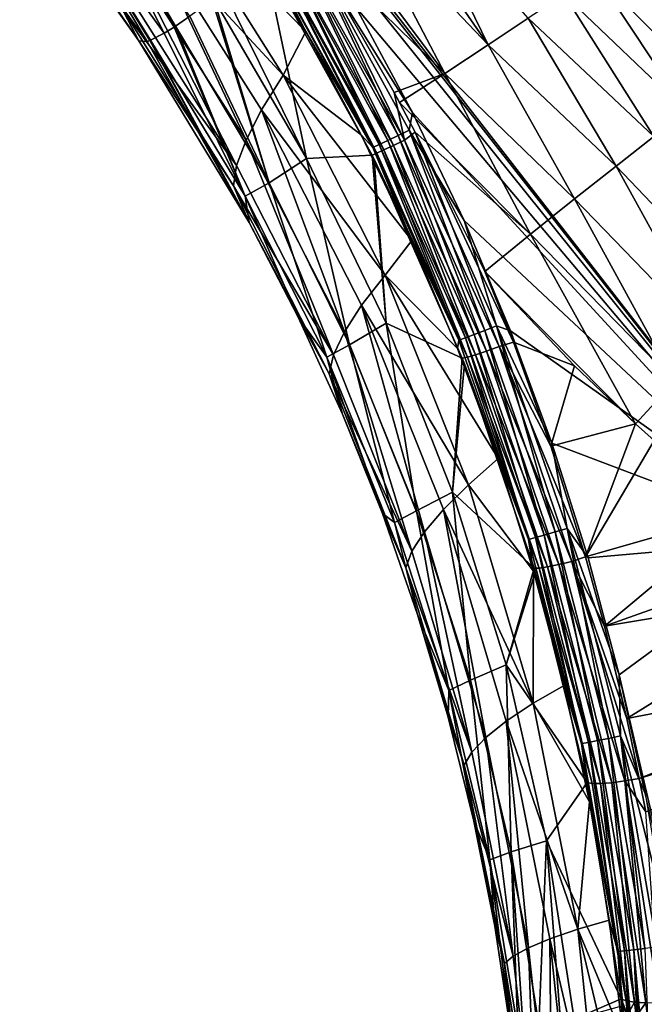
# Model space of a CAD drawing. Header units: metres. Extents: x -109 to 109, y -144 to 54.
# Tile 68 of 150: x -31 to -21, y -57 to -41. Entities that reach past the tile are written whole.
import ezdxf

# ---------------------------------------------------------------- set-up
doc = ezdxf.new("R2010")
doc.units = ezdxf.units.M
doc.layers.add('solid_20062313_XXX', color=7, linetype='CONTINUOUS')

msp = doc.modelspace()

# ---------------------------------------------------------------- linework, layer by layer
at = {"layer": 'solid_20062313_XXX'}
for points in [[(-28.940025, -36.567024, -19.150328), (-18.923677, -35.040936, -19.255531), (-18.923677, -49.454903, -19.060717)], [(-27.841385, -38.070038, -19.14645), (-28.940025, -36.567024, -19.150328), (-18.923677, -49.454903, -19.060717)], [(-26.813799, -39.622341, -19.139399), (-27.841385, -38.070038, -19.14645), (-18.923677, -49.454903, -19.060717)], [(-30.782339, -38.922707, 7.406254), (-28.829809, -41.622253, 7.344333), (-30.371975, -38.620792, 11.147851)], [(-30.371975, -38.620792, 11.147851), (-28.653278, -41.511951, 9.167257), (-28.431517, -41.360027, 11.093388)], [(-30.371975, -38.620792, 11.147851), (-28.676382, -41.527039, 8.946392), (-28.653278, -41.511951, 9.167257)], [(-30.371975, -38.620792, 11.147851), (-28.829809, -41.622253, 7.344333), (-28.676382, -41.527039, 8.946392)], [(-31.066628, -39.063774, 3.629693), (-29.093674, -41.748962, 3.565298), (-30.782339, -38.922707, 7.406254)], [(-30.782339, -38.922707, 7.406254), (-29.042271, -41.730766, 4.483006), (-28.829809, -41.622253, 7.344333)], [(-30.782339, -38.922707, 7.406254), (-29.051487, -41.734394, 4.328641), (-29.042271, -41.730766, 4.483006)], [(-30.782339, -38.922707, 7.406254), (-29.093674, -41.748962, 3.565298), (-29.051487, -41.734394, 4.328641)], [(-31.066628, -39.063774, 3.629693), (-30.261381, -40.274204, -0.151257), (-29.222591, -41.742088, -0.18845)], [(-31.066628, -39.063774, 3.629693), (-29.222591, -41.742088, -0.18845), (-29.093674, -41.748962, 3.565298)], [(-23.816082, -41.80304, 19.398525), (-25.045362, -39.268684, 19.549925), (-25.427471, -39.470913, 19.333168)], [(-23.816082, -41.80304, 19.398525), (-23.193882, -41.390598, 19.84181), (-25.045362, -39.268684, 19.549925)], [(-29.133371, -39.948048, -12.579569), (-28.826138, -39.353409, -15.598153), (-26.98666, -42.275177, -15.592344)], [(-28.826138, -39.353409, -15.598153), (-27.571527, -40.031776, -18.459257), (-26.637112, -41.594337, -18.443279)], [(-26.98666, -42.275177, -15.592344), (-28.826138, -39.353409, -15.598153), (-26.637112, -41.594337, -18.443279)], [(-23.816082, -41.80304, 19.398525), (-25.427471, -39.470913, 19.333168), (-25.824486, -39.681511, 19.154516)], [(-25.860828, -41.218128, -19.129154), (-26.813799, -39.622341, -19.139399), (-18.923677, -49.454903, -19.060717)], [(-24.48731, -42.249283, 19.075943), (-25.824486, -39.681511, 19.154516), (-26.233444, -39.898907, 19.015306)], [(-24.48731, -42.249283, 19.075943), (-23.816082, -41.80304, 19.398525), (-25.824486, -39.681511, 19.154516)], [(-29.133371, -39.948048, -12.579569), (-27.562876, -43.28083, -9.531271), (-29.350801, -40.459801, -9.509282)], [(-29.133371, -39.948048, -12.579569), (-26.98666, -42.275177, -15.592344), (-27.321743, -42.81144, -12.585549)], [(-29.133371, -39.948048, -12.579569), (-27.321743, -42.81144, -12.585549), (-27.562876, -43.28083, -9.531271)], [(-24.48731, -42.249283, 19.075943), (-26.233444, -39.898907, 19.015306), (-26.651295, -40.121479, 18.916563)], [(-27.177967, -40.531944, -18.645369), (-26.637112, -41.594337, -18.443279), (-27.571527, -40.031776, -18.459257)], [(-25.282127, -43.362968, 18.715471), (-26.822523, -40.226307, 18.85906), (-26.977827, -40.321411, 18.756832)], [(-25.109194, -43.28019, 18.818043), (-26.651295, -40.121479, 18.916563), (-26.822523, -40.226307, 18.85906)], [(-25.282127, -43.362968, 18.715471), (-25.109194, -43.28019, 18.818043), (-26.822523, -40.226307, 18.85906)], [(-25.209576, -43.207649, -19.032913), (-26.800756, -40.309517, -19.059702), (-26.633091, -40.209579, -19.1206)], [(-25.109194, -43.28019, 18.818043), (-25.271658, -42.542431, 18.887608), (-26.651295, -40.121479, 18.916563)], [(-24.48731, -42.249283, 19.075943), (-26.651295, -40.121479, 18.916563), (-25.271658, -42.542431, 18.887608)], [(-26.633091, -40.209579, -19.1206), (-25.860828, -41.218128, -19.129154), (-24.984604, -42.853359, -19.1157)], [(-25.03475, -43.122452, -19.096041), (-26.633091, -40.209579, -19.1206), (-24.984604, -42.853359, -19.1157)], [(-25.209576, -43.207649, -19.032913), (-26.633091, -40.209579, -19.1206), (-25.03475, -43.122452, -19.096041)], [(-21.763, -40.449776, 21.776442), (-20.004181, -42.299458, 22.422289), (-21.469521, -40.260147, 22.571201)], [(-21.469521, -40.260147, 22.571201), (-19.793293, -42.164944, 23.308386), (-21.281473, -40.141407, 23.410408)], [(-21.469521, -40.260147, 22.571201), (-20.004181, -42.299458, 22.422289), (-19.793293, -42.164944, 23.308386)], [(-29.507099, -41.199467, -3.285173), (-29.222591, -41.742088, -0.18845), (-30.261381, -40.274204, -0.151257)], [(-25.539986, -43.480839, 18.389931), (-27.108845, -40.401669, 18.615383), (-27.208523, -40.462757, 18.442331)], [(-25.428576, -43.431179, 18.569935), (-26.977827, -40.321411, 18.756832), (-27.108845, -40.401669, 18.615383)], [(-25.539986, -43.480839, 18.389931), (-25.428576, -43.431179, 18.569935), (-27.108845, -40.401669, 18.615383)], [(-25.499763, -43.347481, -18.785303), (-27.080383, -40.475014, -18.815792), (-26.952456, -40.399559, -18.95632)], [(-25.428576, -43.431179, 18.569935), (-25.282127, -43.362968, 18.715471), (-26.977827, -40.321411, 18.756832)], [(-25.367289, -43.283981, -18.927521), (-26.952456, -40.399559, -18.95632), (-26.800756, -40.309517, -19.059702)], [(-25.499763, -43.347481, -18.785303), (-26.952456, -40.399559, -18.95632), (-25.367289, -43.283981, -18.927521)], [(-25.367289, -43.283981, -18.927521), (-26.800756, -40.309517, -19.059702), (-25.209576, -43.207649, -19.032913)], [(-29.350801, -40.459801, -9.509282), (-27.708067, -43.67403, -6.444702), (-29.476318, -40.87809, -6.403726)], [(-29.350801, -40.459801, -9.509282), (-27.562876, -43.28083, -9.531271), (-27.708067, -43.67403, -6.444702)], [(-27.271488, -40.501385, 18.247013), (-27.902534, -40.972351, 14.779864), (-26.625179, -43.56356, 13.722164)], [(-25.539986, -43.480839, 18.389931), (-27.208523, -40.462757, 18.442331), (-27.271488, -40.501385, 18.247013)], [(-25.609632, -43.509525, 18.185959), (-27.271488, -40.501385, 18.247013), (-26.625179, -43.56356, 13.722164)], [(-25.539986, -43.480839, 18.389931), (-27.271488, -40.501385, 18.247013), (-25.609632, -43.509525, 18.185959)], [(-27.080383, -40.475014, -18.815792), (-25.600189, -43.394817, -18.613604), (-27.177967, -40.531944, -18.645369)], [(-27.177967, -40.531944, -18.645369), (-25.600189, -43.394817, -18.613604), (-26.637112, -41.594337, -18.443279)], [(-25.499763, -43.347481, -18.785303), (-25.600189, -43.394817, -18.613604), (-27.080383, -40.475014, -18.815792)], [(-22.154856, -40.705738, 21.045231), (-20.323586, -42.525455, 21.588837), (-21.763, -40.449776, 21.776442)], [(-21.763, -40.449776, 21.776442), (-20.323586, -42.525455, 21.588837), (-20.004181, -42.299458, 22.422289)], [(-22.635668, -41.021877, 20.395145), (-20.742868, -42.83683, 20.830559), (-22.154856, -40.705738, 21.045231)], [(-22.154856, -40.705738, 21.045231), (-20.742868, -42.83683, 20.830559), (-20.323586, -42.525455, 21.588837)], [(-29.476318, -40.87809, -6.403726), (-27.708067, -43.67403, -6.444702), (-29.507099, -41.199467, -3.285173)], [(-27.902534, -40.972351, 14.779864), (-28.060675, -41.09005, 13.775344), (-26.625179, -43.56356, 13.722164)], [(-23.193882, -41.390598, 19.84181), (-21.250696, -43.225166, 20.167955), (-22.635668, -41.021877, 20.395145)], [(-22.635668, -41.021877, 20.395145), (-21.250696, -43.225166, 20.167955), (-20.742868, -42.83683, 20.830559)], [(-28.086796, -41.109402, 13.602583), (-28.431517, -41.360027, 11.093388), (-27.205973, -43.939816, 9.105512)], [(-28.086796, -41.109402, 13.602583), (-27.205973, -43.939816, 9.105512), (-28.060675, -41.09005, 13.775344)], [(-27.205973, -43.939816, 9.105512), (-26.625179, -43.56356, 13.722164), (-28.060675, -41.09005, 13.775344)], [(-29.507099, -41.199467, -3.285173), (-27.754686, -43.988029, -3.346283), (-29.222591, -41.742088, -0.18845)], [(-27.708067, -43.67403, -6.444702), (-27.754686, -43.988029, -3.346283), (-29.507099, -41.199467, -3.285173)], [(-24.984604, -42.853359, -19.1157), (-25.860828, -41.218128, -19.129154), (-18.923677, -49.454903, -19.060717)], [(-28.431517, -41.360027, 11.093388), (-28.653278, -41.511951, 9.167257), (-27.205973, -43.939816, 9.105512)], [(-23.816082, -41.80304, 19.398525), (-21.833344, -43.679962, 19.618937), (-23.193882, -41.390598, 19.84181)], [(-23.193882, -41.390598, 19.84181), (-21.833344, -43.679962, 19.618937), (-21.250696, -43.225166, 20.167955)], [(-28.829809, -41.622253, 7.344333), (-29.042271, -41.730766, 4.483006), (-27.574875, -44.145706, 4.417067)], [(-28.676382, -41.527039, 8.946392), (-28.829809, -41.622253, 7.344333), (-27.574875, -44.145706, 4.417067)], [(-28.676382, -41.527039, 8.946392), (-27.574875, -44.145706, 4.417067), (-28.653278, -41.511951, 9.167257)], [(-27.574875, -44.145706, 4.417067), (-27.205973, -43.939816, 9.105512), (-28.653278, -41.511951, 9.167257)], [(-26.98666, -42.275177, -15.592344), (-26.637112, -41.594337, -18.443279), (-25.777723, -43.196007, -18.424374)], [(-25.600189, -43.394817, -18.613604), (-25.777723, -43.196007, -18.424374), (-26.637112, -41.594337, -18.443279)], [(-27.754686, -43.988029, -3.346283), (-27.514866, -44.5555, -0.271136), (-29.222591, -41.742088, -0.18845)], [(-29.093674, -41.748962, 3.565298), (-29.222591, -41.742088, -0.18845), (-27.514866, -44.5555, -0.271136)], [(-29.051487, -41.734394, 4.328641), (-29.093674, -41.748962, 3.565298), (-27.514866, -44.5555, -0.271136)], [(-29.051487, -41.734394, 4.328641), (-27.514866, -44.5555, -0.271136), (-29.042271, -41.730766, 4.483006)], [(-29.042271, -41.730766, 4.483006), (-27.514866, -44.5555, -0.271136), (-27.574875, -44.145706, 4.417067)], [(-24.48731, -42.249283, 19.075943), (-22.475058, -44.188927, 19.198343), (-23.816082, -41.80304, 19.398525)], [(-23.816082, -41.80304, 19.398525), (-22.475058, -44.188927, 19.198343), (-21.833344, -43.679962, 19.618937)], [(-24.48731, -42.249283, 19.075943), (-25.271658, -42.542431, 18.887608), (-25.187786, -42.69833, 18.883907)], [(-24.48731, -42.249283, 19.075943), (-25.187786, -42.69833, 18.883907), (-23.158491, -44.738297, 18.917549)], [(-24.48731, -42.249283, 19.075943), (-23.158491, -44.738297, 18.917549), (-22.475058, -44.188927, 19.198343)], [(-27.321743, -42.81144, -12.585549), (-26.98666, -42.275177, -15.592344), (-25.410727, -45.370384, -15.581018)], [(-26.98666, -42.275177, -15.592344), (-25.777723, -43.196007, -18.424374), (-24.994955, -44.833496, -18.402559)], [(-25.410727, -45.370384, -15.581018), (-26.98666, -42.275177, -15.592344), (-24.994955, -44.833496, -18.402559)], [(-24.945717, -43.154972, 18.871689), (-25.187786, -42.69833, 18.883907), (-25.271658, -42.542431, 18.887608)], [(-25.109194, -43.28019, 18.818043), (-24.945717, -43.154972, 18.871689), (-25.271658, -42.542431, 18.887608)], [(-23.158491, -44.738297, 18.917549), (-25.187786, -42.69833, 18.883907), (-24.945717, -43.154972, 18.871689)], [(-27.321743, -42.81144, -12.585549), (-26.040867, -46.251339, -9.556935), (-27.562876, -43.28083, -9.531271)], [(-27.321743, -42.81144, -12.585549), (-25.410727, -45.370384, -15.581018), (-25.774105, -45.836559, -12.590159)], [(-27.321743, -42.81144, -12.585549), (-25.774105, -45.836559, -12.590159), (-26.040867, -46.251339, -9.556935)], [(-25.03475, -43.122452, -19.096041), (-24.984604, -42.853359, -19.1157), (-24.186623, -44.524937, -19.099026)], [(-24.186623, -44.524937, -19.099026), (-24.984604, -42.853359, -19.1157), (-18.923677, -49.454903, -19.060717)], [(-23.865795, -46.227661, -18.995979), (-25.209576, -43.207649, -19.032913), (-25.03475, -43.122452, -19.096041)], [(-23.642023, -46.477547, 18.675777), (-24.945717, -43.154972, 18.871689), (-25.109194, -43.28019, 18.818043)], [(-23.685015, -46.157749, -19.061087), (-25.03475, -43.122452, -19.096041), (-24.186623, -44.524937, -19.099026)], [(-23.865795, -46.227661, -18.995979), (-25.03475, -43.122452, -19.096041), (-23.685015, -46.157749, -19.061087)], [(-24.945717, -43.154972, 18.871689), (-23.423248, -46.407814, 18.717888), (-23.865152, -45.313255, 18.78413)], [(-23.158491, -44.738297, 18.917549), (-24.945717, -43.154972, 18.871689), (-23.865152, -45.313255, 18.78413)], [(-23.642023, -46.477547, 18.675777), (-23.423248, -46.407814, 18.717888), (-24.945717, -43.154972, 18.871689)], [(-27.562876, -43.28083, -9.531271), (-26.209209, -46.606922, -6.494925), (-27.708067, -43.67403, -6.444702)], [(-27.562876, -43.28083, -9.531271), (-26.040867, -46.251339, -9.556935), (-26.209209, -46.606922, -6.494925)], [(-25.600189, -43.394817, -18.613604), (-24.994955, -44.833496, -18.402559), (-25.777723, -43.196007, -18.424374)], [(-24.164528, -46.341206, -18.745104), (-25.499763, -43.347481, -18.785303), (-25.367289, -43.283981, -18.927521)], [(-24.028427, -46.28989, -18.888809), (-25.367289, -43.283981, -18.927521), (-25.209576, -43.207649, -19.032913)], [(-24.164528, -46.341206, -18.745104), (-25.367289, -43.283981, -18.927521), (-24.028427, -46.28989, -18.888809)], [(-23.839457, -46.548435, 18.576065), (-25.109194, -43.28019, 18.818043), (-25.282127, -43.362968, 18.715471)], [(-24.028427, -46.28989, -18.888809), (-25.209576, -43.207649, -19.032913), (-23.865795, -46.227661, -18.995979)], [(-23.839457, -46.548435, 18.576065), (-23.642023, -46.477547, 18.675777), (-25.109194, -43.28019, 18.818043)], [(-19.755411, -45.855354, 19.552763), (-21.250696, -43.225166, 20.167955), (-21.833344, -43.679962, 19.618937)], [(-25.499763, -43.347481, -18.785303), (-24.267088, -46.378914, -18.572283), (-25.600189, -43.394817, -18.613604)], [(-25.600189, -43.394817, -18.613604), (-24.267088, -46.378914, -18.572283), (-24.994955, -44.833496, -18.402559)], [(-24.135597, -46.642189, 18.235905), (-25.428576, -43.431179, 18.569935), (-25.539986, -43.480839, 18.389931)], [(-24.164528, -46.341206, -18.745104), (-24.267088, -46.378914, -18.572283), (-25.499763, -43.347481, -18.785303)], [(-24.007717, -46.604565, 18.426111), (-25.282127, -43.362968, 18.715471), (-25.428576, -43.431179, 18.569935)], [(-24.135597, -46.642189, 18.235905), (-24.007717, -46.604565, 18.426111), (-25.428576, -43.431179, 18.569935)], [(-24.007717, -46.604565, 18.426111), (-23.839457, -46.548435, 18.576065), (-25.282127, -43.362968, 18.715471)], [(-27.205973, -43.939816, 9.105512), (-25.962534, -46.447742, 8.992967), (-26.625179, -43.56356, 13.722164)], [(-25.609632, -43.509525, 18.185959), (-26.625179, -43.56356, 13.722164), (-25.393562, -46.114262, 13.602571)], [(-25.962534, -46.447742, 8.992967), (-25.393562, -46.114262, 13.602571), (-26.625179, -43.56356, 13.722164)], [(-24.135597, -46.642189, 18.235905), (-25.539986, -43.480839, 18.389931), (-25.609632, -43.509525, 18.185959)], [(-25.578669, -43.57201, 18.183657), (-25.609632, -43.509525, 18.185959), (-25.393562, -46.114262, 13.602571)], [(-24.135597, -46.642189, 18.235905), (-25.609632, -43.509525, 18.185959), (-25.578669, -43.57201, 18.183657)], [(-24.214609, -46.65876, 18.01811), (-25.578669, -43.57201, 18.183657), (-25.393562, -46.114262, 13.602571)], [(-24.135597, -46.642189, 18.235905), (-25.578669, -43.57201, 18.183657), (-24.214609, -46.65876, 18.01811)], [(-27.708067, -43.67403, -6.444702), (-26.209209, -46.606922, -6.494925), (-27.754686, -43.988029, -3.346283)], [(-20.323977, -46.414063, 19.124619), (-21.833344, -43.679962, 19.618937), (-22.475058, -44.188927, 19.198343)], [(-20.323977, -46.414063, 19.124619), (-19.755411, -45.855354, 19.552763), (-21.833344, -43.679962, 19.618937)], [(-27.754686, -43.988029, -3.346283), (-26.276772, -46.900803, -3.422204), (-27.514866, -44.5555, -0.271136)], [(-26.209209, -46.606922, -6.494925), (-26.276772, -46.900803, -3.422204), (-27.754686, -43.988029, -3.346283)], [(-27.574875, -44.145706, 4.417067), (-26.313875, -46.643291, 4.318197), (-27.205973, -43.939816, 9.105512)], [(-26.313875, -46.643291, 4.318197), (-25.962534, -46.447742, 8.992967), (-27.205973, -43.939816, 9.105512)], [(-27.574875, -44.145706, 4.417067), (-27.514866, -44.5555, -0.271136), (-26.757399, -46.022499, -0.320455)], [(-27.574875, -44.145706, 4.417067), (-26.757399, -46.022499, -0.320455), (-26.313875, -46.643291, 4.318197)], [(-20.930325, -47.017776, 18.830345), (-22.475058, -44.188927, 19.198343), (-23.158491, -44.738297, 18.917549)], [(-20.930325, -47.017776, 18.830345), (-20.323977, -46.414063, 19.124619), (-22.475058, -44.188927, 19.198343)], [(-23.467022, -46.2323, -19.079098), (-24.186623, -44.524937, -19.099026), (-18.923677, -49.454903, -19.060717)], [(-23.685015, -46.157749, -19.061087), (-24.186623, -44.524937, -19.099026), (-23.467022, -46.2323, -19.079098)], [(-26.276772, -46.900803, -3.422204), (-26.757399, -46.022499, -0.320455), (-27.514866, -44.5555, -0.271136)], [(-25.410727, -45.370384, -15.581018), (-24.994955, -44.833496, -18.402559), (-24.289251, -46.505905, -18.377869)], [(-24.267088, -46.378914, -18.572283), (-24.289251, -46.505905, -18.377869), (-24.994955, -44.833496, -18.402559)], [(-23.158491, -44.738297, 18.917549), (-23.865152, -45.313255, 18.78413), (-21.533728, -47.672489, 18.676611)], [(-20.930325, -47.017776, 18.830345), (-23.158491, -44.738297, 18.917549), (-21.533728, -47.672489, 18.676611)], [(-25.774105, -45.836559, -12.590159), (-25.410727, -45.370384, -15.581018), (-24.117083, -48.619415, -15.564601)], [(-25.410727, -45.370384, -15.581018), (-24.289251, -46.505905, -18.377869), (-23.660765, -48.213074, -18.350229)], [(-24.117083, -48.619415, -15.564601), (-25.410727, -45.370384, -15.581018), (-23.660765, -48.213074, -18.350229)], [(-21.533728, -47.672489, 18.676611), (-23.865152, -45.313255, 18.78413), (-22.479359, -46.776577, 18.71826)], [(-23.423248, -46.407814, 18.717888), (-22.479359, -46.776577, 18.71826), (-23.865152, -45.313255, 18.78413)], [(-25.774105, -45.836559, -12.590159), (-24.80121, -49.344788, -9.587409), (-26.040867, -46.251339, -9.556935)], [(-25.774105, -45.836559, -12.590159), (-24.117083, -48.619415, -15.564601), (-24.508055, -49.000484, -12.594179)], [(-25.774105, -45.836559, -12.590159), (-24.508055, -49.000484, -12.594179), (-24.80121, -49.344788, -9.587409)], [(-26.276772, -46.900803, -3.422204), (-26.06868, -47.525841, -0.375702), (-26.757399, -46.022499, -0.320455)], [(-26.313875, -46.643291, 4.318197), (-26.757399, -46.022499, -0.320455), (-26.06868, -47.525841, -0.375702)], [(-25.962534, -46.447742, 8.992967), (-24.923527, -49.020603, 8.828609), (-25.393562, -46.114262, 13.602571)], [(-24.214609, -46.65876, 18.01811), (-25.393562, -46.114262, 13.602571), (-24.364357, -48.732155, 13.414002)], [(-24.923527, -49.020603, 8.828609), (-24.364357, -48.732155, 13.414002), (-25.393562, -46.114262, 13.602571)], [(-22.778374, -49.348358, -18.948986), (-23.865795, -46.227661, -18.995979), (-23.685015, -46.157749, -19.061087)], [(-23.685015, -46.157749, -19.061087), (-23.467022, -46.2323, -19.079098), (-22.826227, -47.974972, -19.055868)], [(-22.59292, -49.294025, -19.015789), (-23.685015, -46.157749, -19.061087), (-22.826227, -47.974972, -19.055868)], [(-22.778374, -49.348358, -18.948986), (-23.685015, -46.157749, -19.061087), (-22.59292, -49.294025, -19.015789)], [(-26.040867, -46.251339, -9.556935), (-24.994997, -49.646263, -6.555868), (-26.209209, -46.606922, -6.494925)], [(-26.040867, -46.251339, -9.556935), (-24.80121, -49.344788, -9.587409), (-24.994997, -49.646263, -6.555868)], [(-24.164528, -46.341206, -18.745104), (-23.187592, -49.463593, -18.521559), (-24.267088, -46.378914, -18.572283)], [(-23.083578, -49.435413, -18.695324), (-24.164528, -46.341206, -18.745104), (-24.028427, -46.28989, -18.888809)], [(-23.083578, -49.435413, -18.695324), (-23.187592, -49.463593, -18.521559), (-24.164528, -46.341206, -18.745104)], [(-22.944788, -49.396317, -18.840294), (-24.028427, -46.28989, -18.888809), (-23.865795, -46.227661, -18.995979)], [(-23.083578, -49.435413, -18.695324), (-24.028427, -46.28989, -18.888809), (-22.944788, -49.396317, -18.840294)], [(-22.944788, -49.396317, -18.840294), (-23.865795, -46.227661, -18.995979), (-22.778374, -49.348358, -18.948986)], [(-22.826227, -47.974972, -19.055868), (-23.467022, -46.2323, -19.079098), (-18.923677, -49.454903, -19.060717)], [(-26.313875, -46.643291, 4.318197), (-25.261917, -49.202812, 4.185565), (-25.962534, -46.447742, 8.992967)], [(-25.261917, -49.202812, 4.185565), (-24.923527, -49.020603, 8.828609), (-25.962534, -46.447742, 8.992967)], [(-24.267088, -46.378914, -18.572283), (-23.187592, -49.463593, -18.521559), (-24.289251, -46.505905, -18.377869)], [(-23.187592, -49.463593, -18.521559), (-23.660765, -48.213074, -18.350229), (-24.289251, -46.505905, -18.377869)], [(-22.520191, -49.806118, 18.390156), (-23.642023, -46.477547, 18.675777), (-23.839457, -46.548435, 18.576065)], [(-23.642023, -46.477547, 18.675777), (-22.841505, -48.018826, 18.597164), (-23.423248, -46.407814, 18.717888)], [(-23.642023, -46.477547, 18.675777), (-22.306076, -49.732845, 18.437426), (-22.841505, -48.018826, 18.597164)], [(-22.520191, -49.806118, 18.390156), (-22.306076, -49.732845, 18.437426), (-23.642023, -46.477547, 18.675777)], [(-23.423248, -46.407814, 18.717888), (-22.841505, -48.018826, 18.597164), (-22.479359, -46.776577, 18.71826)], [(-26.313875, -46.643291, 4.318197), (-26.06868, -47.525841, -0.375702), (-25.451443, -49.062183, -0.437377)], [(-26.313875, -46.643291, 4.318197), (-25.451443, -49.062183, -0.437377), (-25.261917, -49.202812, 4.185565)], [(-26.209209, -46.606922, -6.494925), (-24.994997, -49.646263, -6.555868), (-26.276772, -46.900803, -3.422204)], [(-24.181738, -46.743034, 18.012157), (-24.214609, -46.65876, 18.01811), (-24.364357, -48.732155, 13.414002)], [(-23.02319, -49.908558, 17.947666), (-24.135597, -46.642189, 18.235905), (-24.214609, -46.65876, 18.01811)], [(-23.02319, -49.908558, 17.947666), (-24.214609, -46.65876, 18.01811), (-24.181738, -46.743034, 18.012157)], [(-22.893167, -49.889896, 18.137655), (-24.007717, -46.604565, 18.426111), (-24.135597, -46.642189, 18.235905)], [(-23.02319, -49.908558, 17.947666), (-22.893167, -49.889896, 18.137655), (-24.135597, -46.642189, 18.235905)], [(-22.721737, -49.854984, 18.288464), (-23.839457, -46.548435, 18.576065), (-24.007717, -46.604565, 18.426111)], [(-22.893167, -49.889896, 18.137655), (-22.721737, -49.854984, 18.288464), (-24.007717, -46.604565, 18.426111)], [(-22.721737, -49.854984, 18.288464), (-22.520191, -49.806118, 18.390156), (-23.839457, -46.548435, 18.576065)], [(-23.103029, -49.910542, 17.730833), (-24.181738, -46.743034, 18.012157), (-24.364357, -48.732155, 13.414002)], [(-23.02319, -49.908558, 17.947666), (-24.181738, -46.743034, 18.012157), (-23.103029, -49.910542, 17.730833)], [(-22.841505, -48.018826, 18.597164), (-21.533728, -47.672489, 18.676611), (-22.479359, -46.776577, 18.71826)], [(-26.276772, -46.900803, -3.422204), (-25.08742, -49.902973, -3.514739), (-26.06868, -47.525841, -0.375702)], [(-24.994997, -49.646263, -6.555868), (-25.08742, -49.902973, -3.514739), (-26.276772, -46.900803, -3.422204)], [(-20.930325, -47.017776, 18.830345), (-21.533728, -47.672489, 18.676611), (-21.24308, -47.934109, 18.664879)], [(-25.08742, -49.902973, -3.514739), (-25.451443, -49.062183, -0.437377), (-26.06868, -47.525841, -0.375702)], [(-22.841505, -48.018826, 18.597164), (-22.306076, -49.732845, 18.437426), (-21.533728, -47.672489, 18.676611)], [(-22.306076, -49.732845, 18.437426), (-21.24308, -47.934109, 18.664879), (-21.533728, -47.672489, 18.676611)], [(-22.265018, -49.751888, -19.029289), (-22.826227, -47.974972, -19.055868), (-18.923677, -49.454903, -19.060717)], [(-22.59292, -49.294025, -19.015789), (-22.826227, -47.974972, -19.055868), (-22.265018, -49.751888, -19.029289)], [(-22.306076, -49.732845, 18.437426), (-19.90563, -49.049896, 18.616661), (-21.24308, -47.934109, 18.664879)], [(-24.117083, -48.619415, -15.564601), (-23.660765, -48.213074, -18.350229), (-23.11025, -49.95396, -18.319599)], [(-23.187592, -49.463593, -18.521559), (-23.11025, -49.95396, -18.319599), (-23.660765, -48.213074, -18.350229)], [(-24.508055, -49.000484, -12.594179), (-24.117083, -48.619415, -15.564601), (-23.118898, -52.003082, -15.543361)], [(-23.118898, -52.003082, -15.543361), (-24.117083, -48.619415, -15.564601), (-23.11025, -49.95396, -18.319599)], [(-24.923527, -49.020603, 8.828609), (-24.089365, -51.643543, 8.608659), (-24.364357, -48.732155, 13.414002)], [(-23.103029, -49.910542, 17.730833), (-24.364357, -48.732155, 13.414002), (-23.536629, -51.407631, 13.151434)], [(-24.089365, -51.643543, 8.608659), (-23.536629, -51.407631, 13.151434), (-24.364357, -48.732155, 13.414002)], [(-25.08742, -49.902973, -3.514739), (-24.906481, -50.627537, -0.506031), (-25.451443, -49.062183, -0.437377)], [(-25.261917, -49.202812, 4.185565), (-25.451443, -49.062183, -0.437377), (-24.906481, -50.627537, -0.506031)], [(-25.261917, -49.202812, 4.185565), (-24.420593, -51.803692, 4.016608), (-24.923527, -49.020603, 8.828609)], [(-24.420593, -51.803692, 4.016608), (-24.089365, -51.643543, 8.608659), (-24.923527, -49.020603, 8.828609)], [(-24.508055, -49.000484, -12.594179), (-23.850245, -52.534454, -9.62372), (-24.80121, -49.344788, -9.587409)], [(-24.508055, -49.000484, -12.594179), (-23.118898, -52.003082, -15.543361), (-23.533501, -52.280403, -12.598258)], [(-24.508055, -49.000484, -12.594179), (-23.533501, -52.280403, -12.598258), (-23.850245, -52.534454, -9.62372)], [(-22.306076, -49.732845, 18.437426), (-22.011591, -50.809422, 18.318813), (-19.90563, -49.049896, 18.616661)], [(-22.011591, -50.809422, 18.318813), (-19.010172, -49.7379, 18.586504), (-19.90563, -49.049896, 18.616661)], [(-25.261917, -49.202812, 4.185565), (-24.906481, -50.627537, -0.506031), (-24.420593, -51.803692, 4.016608)], [(-24.80121, -49.344788, -9.587409), (-24.0679, -52.761181, -6.628936), (-24.994997, -49.646263, -6.555868)], [(-24.80121, -49.344788, -9.587409), (-23.850245, -52.534454, -9.62372), (-24.0679, -52.761181, -6.628936)], [(-22.26211, -52.608116, -18.636129), (-23.083578, -49.435413, -18.695324), (-22.944788, -49.396317, -18.840294)], [(-22.121538, -52.581158, -18.782146), (-22.944788, -49.396317, -18.840294), (-22.778374, -49.348358, -18.948986)], [(-22.26211, -52.608116, -18.636129), (-22.944788, -49.396317, -18.840294), (-22.121538, -52.581158, -18.782146)], [(-21.952469, -52.547493, -18.892099), (-22.778374, -49.348358, -18.948986), (-22.59292, -49.294025, -19.015789)], [(-22.121538, -52.581158, -18.782146), (-22.778374, -49.348358, -18.948986), (-21.952469, -52.547493, -18.892099)], [(-22.59292, -49.294025, -19.015789), (-22.265018, -49.751888, -19.029289), (-21.784372, -51.561638, -18.999321)], [(-21.763626, -52.508858, -18.960316), (-22.59292, -49.294025, -19.015789), (-21.784372, -51.561638, -18.999321)], [(-21.952469, -52.547493, -18.892099), (-22.59292, -49.294025, -19.015789), (-21.763626, -52.508858, -18.960316)], [(-23.083578, -49.435413, -18.695324), (-22.366932, -52.626938, -18.461586), (-23.187592, -49.463593, -18.521559)], [(-23.187592, -49.463593, -18.521559), (-22.366932, -52.626938, -18.461586), (-23.11025, -49.95396, -18.319599)], [(-22.26211, -52.608116, -18.636129), (-22.366932, -52.626938, -18.461586), (-23.083578, -49.435413, -18.695324)], [(-21.784372, -51.561638, -18.999321), (-22.265018, -49.751888, -19.029289), (-18.923677, -49.454903, -19.060717)], [(-21.784372, -51.561638, -18.999321), (-18.923677, -49.454903, -19.060717), (-18.923677, -63.866531, -18.736042)], [(-24.994997, -49.646263, -6.555868), (-24.0679, -52.761181, -6.628936), (-25.08742, -49.902973, -3.514739)], [(-21.899836, -53.232796, 17.858253), (-22.721737, -49.854984, 18.288464), (-22.893167, -49.889896, 18.137655)], [(-21.695742, -53.206528, 17.960964), (-22.520191, -49.806118, 18.390156), (-22.721737, -49.854984, 18.288464)], [(-21.899836, -53.232796, 17.858253), (-21.695742, -53.206528, 17.960964), (-22.721737, -49.854984, 18.288464)], [(-22.520191, -49.806118, 18.390156), (-22.011591, -50.809422, 18.318813), (-22.306076, -49.732845, 18.437426)], [(-22.520191, -49.806118, 18.390156), (-21.474377, -53.16758, 18.00897), (-21.66847, -52.239296, 18.139208)], [(-21.695742, -53.206528, 17.960964), (-21.474377, -53.16758, 18.00897), (-22.520191, -49.806118, 18.390156)], [(-22.520191, -49.806118, 18.390156), (-21.66847, -52.239296, 18.139208), (-22.011591, -50.809422, 18.318813)], [(-22.011591, -50.809422, 18.318813), (-18.371908, -50.19902, 18.566277), (-19.010172, -49.7379, 18.586504)], [(-25.08742, -49.902973, -3.514739), (-24.184921, -52.959229, -3.625657), (-24.906481, -50.627537, -0.506031)], [(-24.0679, -52.761181, -6.628936), (-24.184921, -52.959229, -3.625657), (-25.08742, -49.902973, -3.514739)], [(-23.084291, -49.974533, 17.723934), (-23.103029, -49.910542, 17.730833), (-23.536629, -51.407631, 13.151434)], [(-22.283796, -53.229366, 17.303177), (-23.084291, -49.974533, 17.723934), (-23.536629, -51.407631, 13.151434)], [(-23.118898, -52.003082, -15.543361), (-23.11025, -49.95396, -18.319599), (-22.6388, -51.727158, -18.285948)], [(-22.366932, -52.626938, -18.461586), (-22.6388, -51.727158, -18.285948), (-23.11025, -49.95396, -18.319599)], [(-22.203775, -53.244633, 17.518253), (-23.02319, -49.908558, 17.947666), (-23.103029, -49.910542, 17.730833)], [(-22.203775, -53.244633, 17.518253), (-23.103029, -49.910542, 17.730833), (-23.084291, -49.974533, 17.723934)], [(-22.203775, -53.244633, 17.518253), (-23.084291, -49.974533, 17.723934), (-22.283796, -53.229366, 17.303177)], [(-22.072948, -53.245781, 17.707399), (-22.893167, -49.889896, 18.137655), (-23.02319, -49.908558, 17.947666)], [(-22.203775, -53.244633, 17.518253), (-22.072948, -53.245781, 17.707399), (-23.02319, -49.908558, 17.947666)], [(-22.072948, -53.245781, 17.707399), (-21.899836, -53.232796, 17.858253), (-22.893167, -49.889896, 18.137655)], [(-22.011591, -50.809422, 18.318813), (-21.66847, -52.239296, 18.139208), (-18.371908, -50.19902, 18.566277)], [(-21.66847, -52.239296, 18.139208), (-16.719906, -51.290001, 18.517548), (-18.371908, -50.19902, 18.566277)], [(-24.184921, -52.959229, -3.625657), (-24.434359, -52.217995, -0.582258), (-24.906481, -50.627537, -0.506031)], [(-24.420593, -51.803692, 4.016608), (-24.906481, -50.627537, -0.506031), (-24.434359, -52.217995, -0.582258)], [(-21.66847, -52.239296, 18.139208), (-21.474377, -53.16758, 18.00897), (-16.719906, -51.290001, 18.517548)], [(-21.474377, -53.16758, 18.00897), (-16.293947, -51.548363, 18.505707), (-16.719906, -51.290001, 18.517548)], [(-24.089365, -51.643543, 8.608659), (-23.458681, -54.30212, 8.329126), (-23.536629, -51.407631, 13.151434)], [(-22.283796, -53.229366, 17.303177), (-23.536629, -51.407631, 13.151434), (-22.910131, -54.131527, 12.809549)], [(-23.458681, -54.30212, 8.329126), (-22.910131, -54.131527, 12.809549), (-23.536629, -51.407631, 13.151434)], [(-21.474377, -53.16758, 18.00897), (-21.375607, -53.685604, 17.931602), (-16.293947, -51.548363, 18.505707)], [(-24.420593, -51.803692, 4.016608), (-23.786865, -54.425777, 3.808651), (-24.089365, -51.643543, 8.608659)], [(-23.786865, -54.425777, 3.808651), (-23.458681, -54.30212, 8.329126), (-24.089365, -51.643543, 8.608659)], [(-21.385811, -53.401901, -18.965929), (-21.784372, -51.561638, -18.999321), (-18.923677, -63.866531, -18.736042)], [(-21.763626, -52.508858, -18.960316), (-21.784372, -51.561638, -18.999321), (-21.385811, -53.401901, -18.965929)], [(-24.420593, -51.803692, 4.016608), (-24.434359, -52.217995, -0.582258), (-24.035862, -53.829262, -0.666698)], [(-24.420593, -51.803692, 4.016608), (-24.035862, -53.829262, -0.666698), (-23.786865, -54.425777, 3.808651)], [(-23.118898, -52.003082, -15.543361), (-22.6388, -51.727158, -18.285948), (-22.247873, -53.530128, -18.249281)], [(-22.366932, -52.626938, -18.461586), (-22.247873, -53.530128, -18.249281), (-22.6388, -51.727158, -18.285948)], [(-23.533501, -52.280403, -12.598258), (-23.118898, -52.003082, -15.543361), (-22.427952, -55.502312, -15.517529)], [(-22.427952, -55.502312, -15.517529), (-23.118898, -52.003082, -15.543361), (-22.247873, -53.530128, -18.249281)], [(-24.184921, -52.959229, -3.625657), (-24.035862, -53.829262, -0.666698), (-24.434359, -52.217995, -0.582258)], [(-23.533501, -52.280403, -12.598258), (-23.191797, -55.793594, -9.666869), (-23.850245, -52.534454, -9.62372)], [(-23.533501, -52.280403, -12.598258), (-22.427952, -55.502312, -15.517529), (-22.858437, -55.653519, -12.603011)], [(-23.533501, -52.280403, -12.598258), (-22.858437, -55.653519, -12.603011), (-23.191797, -55.793594, -9.666869)], [(-23.850245, -52.534454, -9.62372), (-23.427187, -55.920708, -6.715516), (-24.0679, -52.761181, -6.628936)], [(-23.850245, -52.534454, -9.62372), (-23.191797, -55.793594, -9.666869), (-23.427187, -55.920708, -6.715516)], [(-22.26211, -52.608116, -18.636129), (-21.807484, -55.846821, -18.392822), (-22.366932, -52.626938, -18.461586)], [(-21.702404, -55.83712, -18.567955), (-22.26211, -52.608116, -18.636129), (-22.121538, -52.581158, -18.782146)], [(-21.702404, -55.83712, -18.567955), (-21.807484, -55.846821, -18.392822), (-22.26211, -52.608116, -18.636129)], [(-21.560884, -55.822128, -18.714771), (-22.121538, -52.581158, -18.782146), (-21.952469, -52.547493, -18.892099)], [(-21.702404, -55.83712, -18.567955), (-22.121538, -52.581158, -18.782146), (-21.560884, -55.822128, -18.714771)], [(-21.390224, -55.802635, -18.825691), (-21.952469, -52.547493, -18.892099), (-21.763626, -52.508858, -18.960316)], [(-21.560884, -55.822128, -18.714771), (-21.952469, -52.547493, -18.892099), (-21.390224, -55.802635, -18.825691)], [(-21.763626, -52.508858, -18.960316), (-21.385811, -53.401901, -18.965929), (-21.070946, -55.26944, -18.929102)], [(-21.199234, -55.779648, -18.894989), (-21.763626, -52.508858, -18.960316), (-21.070946, -55.26944, -18.929102)], [(-21.390224, -55.802635, -18.825691), (-21.763626, -52.508858, -18.960316), (-21.199234, -55.779648, -18.894989)], [(-24.0679, -52.761181, -6.628936), (-23.427187, -55.920708, -6.715516), (-24.184921, -52.959229, -3.625657)], [(-22.366932, -52.626938, -18.461586), (-21.807484, -55.846821, -18.392822), (-22.247873, -53.530128, -18.249281)], [(-24.184921, -52.959229, -3.625657), (-23.563618, -56.034145, -3.756722), (-24.035862, -53.829262, -0.666698)], [(-23.427187, -55.920708, -6.715516), (-23.563618, -56.034145, -3.756722), (-24.184921, -52.959229, -3.625657)], [(-22.283796, -53.229366, 17.303177), (-22.910131, -54.131527, 12.809549), (-21.75692, -56.582809, 16.725903)], [(-21.677921, -56.614342, 16.939871), (-22.283796, -53.229366, 17.303177), (-21.75692, -56.582809, 16.725903)], [(-21.677921, -56.614342, 16.939871), (-22.203775, -53.244633, 17.518253), (-22.283796, -53.229366, 17.303177)], [(-21.372789, -56.643547, 17.27846), (-21.695742, -53.206528, 17.960964), (-21.899836, -53.232796, 17.858253)], [(-21.695742, -53.206528, 17.960964), (-21.375607, -53.685604, 17.931602), (-21.474377, -53.16758, 18.00897)], [(-21.16663, -56.639309, 17.380919), (-21.375607, -53.685604, 17.931602), (-21.695742, -53.206528, 17.960964)], [(-21.372789, -56.643547, 17.27846), (-21.16663, -56.639309, 17.380919), (-21.695742, -53.206528, 17.960964)], [(-21.677921, -56.614342, 16.939871), (-22.072948, -53.245781, 17.707399), (-22.203775, -53.244633, 17.518253)], [(-21.547022, -56.63504, 17.128164), (-21.899836, -53.232796, 17.858253), (-22.072948, -53.245781, 17.707399)], [(-21.677921, -56.614342, 16.939871), (-21.547022, -56.63504, 17.128164), (-22.072948, -53.245781, 17.707399)], [(-21.547022, -56.63504, 17.128164), (-21.372789, -56.643547, 17.27846), (-21.899836, -53.232796, 17.858253)], [(-22.427952, -55.502312, -15.517529), (-22.247873, -53.530128, -18.249281), (-21.938755, -55.361023, -18.209633)], [(-21.807484, -55.846821, -18.392822), (-21.938755, -55.361023, -18.209633), (-22.247873, -53.530128, -18.249281)], [(-23.563618, -56.034145, -3.756722), (-23.711996, -55.456528, -0.760043), (-24.035862, -53.829262, -0.666698)], [(-23.786865, -54.425777, 3.808651), (-24.035862, -53.829262, -0.666698), (-23.711996, -55.456528, -0.760043)], [(-23.458681, -54.30212, 8.329126), (-23.029671, -56.981987, 7.985955), (-22.910131, -54.131527, 12.809549)], [(-22.910131, -54.131527, 12.809549), (-23.029671, -56.981987, 7.985955), (-22.693115, -56.926216, 10.902016)], [(-22.910131, -54.131527, 12.809549), (-22.693115, -56.926216, 10.902016), (-22.484053, -56.894676, 12.387833)], [(-22.910131, -54.131527, 12.809549), (-22.484053, -56.894676, 12.387833), (-21.75692, -56.582809, 16.725903)], [(-23.786865, -54.425777, 3.808651), (-23.35681, -57.049091, 3.553523), (-23.458681, -54.30212, 8.329126)], [(-23.786865, -54.425777, 3.808651), (-23.711996, -55.456528, -0.760043), (-23.463982, -57.094162, -0.863026)], [(-23.786865, -54.425777, 3.808651), (-23.463982, -57.094162, -0.863026), (-23.35681, -57.049091, 3.553523)], [(-23.458681, -54.30212, 8.329126), (-23.35681, -57.049091, 3.553523), (-23.273367, -57.029324, 5.015322)], [(-23.458681, -54.30212, 8.329126), (-23.273367, -57.029324, 5.015322), (-23.029671, -56.981987, 7.985955)], [(-22.427952, -55.502312, -15.517529), (-21.938755, -55.361023, -18.209633), (-21.712786, -57.21796, -18.167067)], [(-21.807484, -55.846821, -18.392822), (-21.712786, -57.21796, -18.167067), (-21.938755, -55.361023, -18.209633)], [(-23.563618, -56.034145, -3.756722), (-23.463982, -57.094162, -0.863026), (-23.711996, -55.456528, -0.760043)], [(-22.858437, -55.653519, -12.603011), (-22.427952, -55.502312, -15.517529), (-22.055689, -59.098793, -15.489009)], [(-22.427952, -55.502312, -15.517529), (-21.571255, -59.100994, -18.121553), (-22.055689, -59.098793, -15.489009)], [(-22.427952, -55.502312, -15.517529), (-21.712786, -57.21796, -18.167067), (-21.571255, -59.100994, -18.121553)], [(-22.858437, -55.653519, -12.603011), (-22.829681, -59.095432, -9.717826), (-23.191797, -55.793594, -9.666869)], [(-22.858437, -55.653519, -12.603011), (-22.055689, -59.098793, -15.489009), (-22.490828, -59.096897, -12.609256)], [(-22.858437, -55.653519, -12.603011), (-22.490828, -59.096897, -12.609256), (-22.829681, -59.095432, -9.717826)], [(-23.191797, -55.793594, -9.666869), (-23.072128, -59.093872, -6.816972), (-23.427187, -55.920708, -6.715516)], [(-23.191797, -55.793594, -9.666869), (-22.829681, -59.095432, -9.717826), (-23.072128, -59.093872, -6.816972)], [(-21.702404, -55.83712, -18.567955), (-21.560884, -55.822128, -18.714771), (-21.403749, -59.100742, -18.491514)], [(-21.560884, -55.822128, -18.714771), (-21.390224, -55.802635, -18.825691), (-21.26198, -59.09745, -18.638819)], [(-21.560884, -55.822128, -18.714771), (-21.26198, -59.09745, -18.638819), (-21.351301, -59.099716, -18.554054)], [(-21.560884, -55.822128, -18.714771), (-21.351301, -59.099716, -18.554054), (-21.403749, -59.100742, -18.491514)], [(-23.427187, -55.920708, -6.715516), (-23.072128, -59.093872, -6.816972), (-23.563618, -56.034145, -3.756722)], [(-21.702404, -55.83712, -18.567955), (-21.508677, -59.101543, -18.316023), (-21.807484, -55.846821, -18.392822)], [(-21.807484, -55.846821, -18.392822), (-21.508677, -59.101543, -18.316023), (-21.712786, -57.21796, -18.167067)], [(-21.702404, -55.83712, -18.567955), (-21.403749, -59.100742, -18.491514), (-21.42799, -59.101112, -18.458246)], [(-21.702404, -55.83712, -18.567955), (-21.42799, -59.101112, -18.458246), (-21.508677, -59.101543, -18.316023)], [(-23.563618, -56.034145, -3.756722), (-23.072128, -59.093872, -6.816972), (-23.077475, -59.093826, -6.736433)], [(-23.563618, -56.034145, -3.756722), (-23.077475, -59.093826, -6.736433), (-23.217928, -59.092289, -3.907471)], [(-23.563618, -56.034145, -3.756722), (-23.217928, -59.092289, -3.907471), (-23.463982, -57.094162, -0.863026)], [(-21.744997, -56.688541, 16.705351), (-21.75692, -56.582809, 16.725903), (-22.484053, -56.894676, 12.387833)], [(-21.654448, -56.826588, 16.898743), (-21.75692, -56.582809, 16.725903), (-21.744997, -56.688541, 16.705351)], [(-21.654448, -56.826588, 16.898743), (-21.677921, -56.614342, 16.939871), (-21.75692, -56.582809, 16.725903)], [(-21.654448, -56.826588, 16.898743), (-21.547022, -56.63504, 17.128164), (-21.677921, -56.614342, 16.939871)], [(-21.654448, -56.826588, 16.898743), (-21.523609, -56.848022, 17.087078), (-21.547022, -56.63504, 17.128164)], [(-21.523609, -56.848022, 17.087078), (-21.372789, -56.643547, 17.27846), (-21.547022, -56.63504, 17.128164)], [(-21.523609, -56.848022, 17.087078), (-21.34936, -56.857452, 17.237398), (-21.372789, -56.643547, 17.27846)]]:
    msp.add_3dface(points, dxfattribs=at)

doc.saveas('drawing.dxf')
